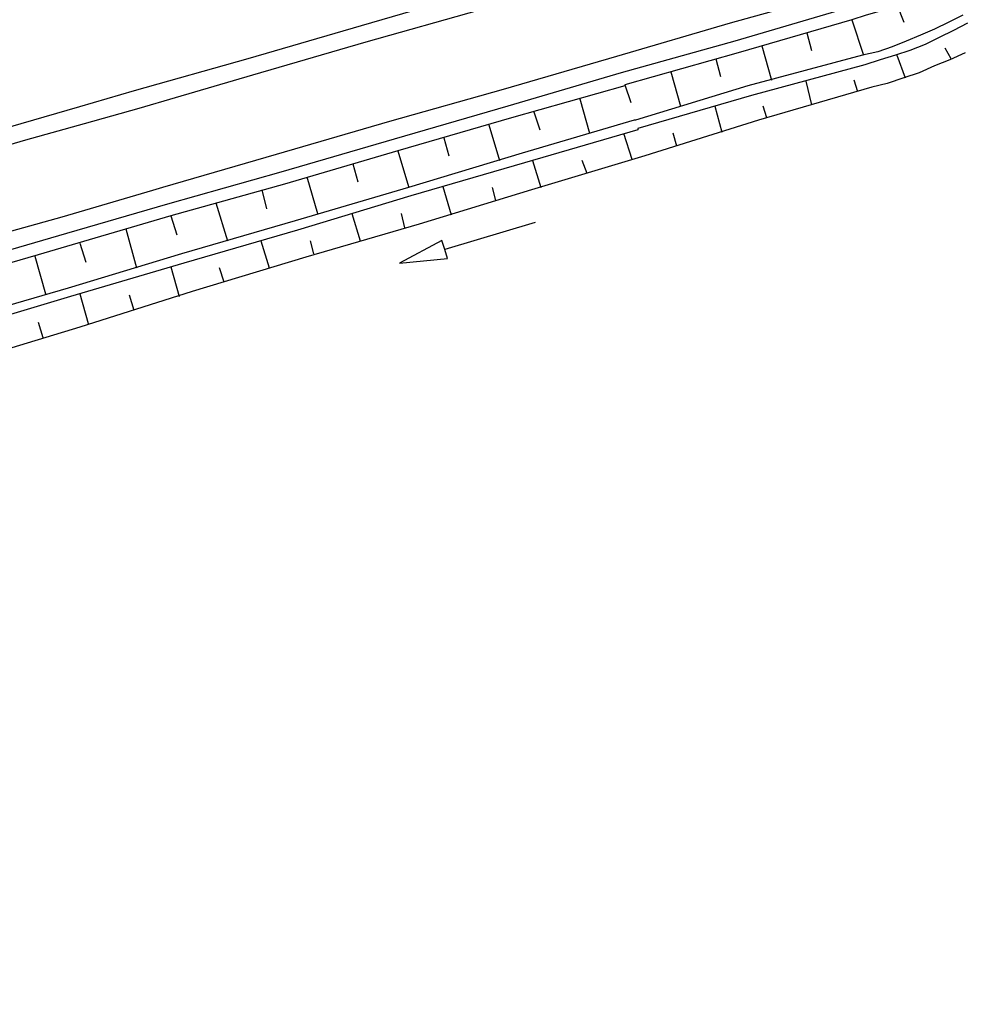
# Model space of a CAD drawing. Extents: x 446005 to 446745, y 447032 to 448234.
# Tile 105 of 127: x 446174 to 446214, y 447737 to 447779. Entities that reach past the tile are written whole.
import ezdxf

# ---------------------------------------------------------------- set-up
doc = ezdxf.new("R2010")
doc.units = 0
doc.header["$LTSCALE"] = 2
doc.header["$MEASUREMENT"] = 0
doc.linetypes.add('AUSGEZOGEN', pattern=[0])
for name, color, linetype in [('DB-Wegböschungen', 15, 'CONTINUOUS'), ('DB-Wege', 15, 'CONTINUOUS'), ('FBRTOP', 250, 'AUSGEZOGEN'), ('LAERMWAND', 1, 'AUSGEZOGEN')]:
    doc.layers.add(name, color=color, linetype=linetype)

msp = doc.modelspace()

# ---------------------------------------------------------------- linework, layer by layer
at = {"layer": 'DB-Wegböschungen', "linetype": 'Continuous'}
for points in [[(446214.04, 447780.852), (446213.54, 447780.502), (446213.04, 447780.202), (446212.49, 447779.952), (446211.94, 447779.652), (446211.39, 447779.402), (446210.84, 447779.202), (446210.29, 447778.952), (446209.74, 447778.802), (446209.14, 447778.602), (446204.34, 447777.202), (446199.54, 447775.852), (446199.54, 447775.802), (446194.74, 447774.452), (446189.94, 447773.052), (446185.14, 447771.652), (446180.34, 447770.302), (446174.726, 447768.664)], [(446211.04, 447779.252), (446211.34, 447778.502)], [(446213.84, 447778.802), (446213.24, 447778.502), (446212.64, 447778.202), (446212.04, 447777.952), (446211.44, 447777.702), (446210.84, 447777.452), (446210.24, 447777.252), (446209.59, 447777.102), (446204.74, 447775.802), (446199.99, 447774.352), (446199.94, 447774.352), (446195.19, 447772.952), (446190.39, 447771.502), (446185.59, 447770.102), (446180.79, 447768.702), (446175.99, 447767.252), (446171.19, 447765.852)], [(446214.04, 447778.452), (446213.44, 447778.152), (446212.84, 447777.852), (446212.24, 447777.552), (446211.59, 447777.302), (446210.99, 447777.102), (446210.34, 447776.902), (446209.69, 447776.702), (446204.89, 447775.402), (446200.09, 447774.002), (446200.09, 447773.952), (446195.29, 447772.552), (446190.49, 447771.152), (446185.69, 447769.702), (446180.89, 447768.302), (446176.09, 447766.902), (446171.29, 447765.452)], [(446209.14, 447778.602), (446209.64, 447777.102)], [(446207.24, 447778.052), (446207.44, 447777.302)], [(446213.94, 447777.202), (446213.29, 447776.902), (446212.64, 447776.652), (446211.99, 447776.352), (446211.34, 447776.152), (446210.64, 447775.902), (446209.99, 447775.752), (446205.19, 447774.352), (446200.39, 447772.852), (446195.59, 447771.402), (446190.84, 447769.952), (446186.04, 447768.552), (446181.24, 447767.102), (446176.49, 447765.602), (446171.69, 447764.152)], [(446205.34, 447777.502), (446205.74, 447776.052)], [(446213.34, 447776.952), (446213.09, 447777.402)], [(446203.39, 447776.952), (446203.59, 447776.202)], [(446211.04, 447777.102), (446211.39, 447776.152)], [(446201.49, 447776.402), (446201.89, 447774.952)], [(446207.19, 447776.002), (446207.44, 447775.002)], [(446209.39, 447775.552), (446209.24, 447776.052)], [(446199.54, 447775.852), (446199.79, 447775.102)], [(446197.64, 447775.252), (446198.04, 447773.802)], [(446195.69, 447774.702), (446195.94, 447773.952)], [(446203.34, 447774.952), (446203.64, 447773.852)], [(446205.54, 447774.452), (446205.39, 447774.952)], [(446193.79, 447774.152), (446194.24, 447772.652)], [(446191.89, 447773.602), (446192.09, 447772.852)], [(446199.49, 447773.802), (446199.84, 447772.702)], [(446201.74, 447773.252), (446201.59, 447773.802)], [(446189.94, 447773.052), (446190.39, 447771.552)], [(446195.64, 447772.652), (446195.99, 447771.502)], [(446197.94, 447772.102), (446197.74, 447772.652)], [(446188.04, 447772.502), (446188.24, 447771.752)], [(446186.09, 447771.952), (446186.54, 447770.402)], [(446184.19, 447771.402), (446184.39, 447770.602)], [(446191.84, 447771.552), (446192.19, 447770.352)], [(446194.09, 447770.952), (446193.94, 447771.502)], [(446182.24, 447770.852), (446182.74, 447769.252)], [(446180.34, 447770.302), (446180.59, 447769.502)], [(446187.991, 447770.402), (446188.34, 447769.252)], [(446190.24, 447769.802), (446190.09, 447770.402)], [(446178.44, 447769.752), (446178.89, 447768.102)], [(446195.752, 447770.03), (446191.92, 447768.884), (446191.806, 447769.267), (446190.004, 447768.31), (446192.035, 447768.5), (446191.92, 447768.884)], [(446176.49, 447769.152), (446176.74, 447768.352)], [(446184.14, 447769.252), (446184.49, 447768.102)], [(446186.39, 447768.702), (446186.24, 447769.252)], [(446174.726, 447768.664), (446170.74, 447767.502), (446165.89, 447766.102), (446161.09, 447764.752), (446156.29, 447763.352), (446151.49, 447761.952), (446146.69, 447760.601), (446141.89, 447759.201), (446137.09, 447757.801), (446132.29, 447756.401), (446127.49, 447755.051), (446122.69, 447753.651), (446119.629, 447752.758)], [(446174.59, 447768.602), (446175.04, 447767.002)], [(446180.34, 447768.152), (446180.69, 447766.902)], [(446182.59, 447767.502), (446182.39, 447768.102)], [(446176.49, 447767.002), (446176.84, 447765.752)], [(446178.79, 447766.302), (446178.59, 447766.952)], [(446174.94, 447765.152), (446174.74, 447765.802)]]:
    msp.add_lwpolyline(points, dxfattribs=at)
at = {"layer": 'DB-Wege', "linetype": 'Continuous'}
for points in [[(446214.24, 447782.552), (446213.79, 447782.202), (446213.34, 447781.902), (446212.89, 447781.602), (446212.39, 447781.352), (446211.89, 447781.052), (446211.39, 447780.802), (446210.89, 447780.602), (446210.39, 447780.352), (446209.89, 447780.152), (446209.34, 447780.002), (446208.79, 447779.802), (446203.99, 447778.452), (446199.19, 447777.052), (446194.39, 447775.652), (446189.59, 447774.302), (446184.79, 447772.902), (446179.99, 447771.502), (446179.56, 447771.376)], [(446213.24, 447780.952), (446212.74, 447780.702), (446212.24, 447780.402), (446211.74, 447780.152), (446211.19, 447779.902), (446210.64, 447779.652), (446210.14, 447779.452), (446209.59, 447779.252), (446208.99, 447779.102), (446204.19, 447777.702), (446199.39, 447776.352), (446194.59, 447774.952), (446189.79, 447773.552), (446184.99, 447772.152), (446180.19, 447770.802), (446179.759, 447770.676)], [(446193.19, 447779.752), (446188.39, 447778.352), (446183.59, 447776.952), (446178.79, 447775.602), (446176.471, 447774.925)], [(446193.39, 447779.002), (446188.59, 447777.652), (446183.79, 447776.252), (446180.523, 447775.299)], [(446180.523, 447775.299), (446178.99, 447774.852), (446176.677, 447774.201)], [(446176.471, 447774.925), (446173.99, 447774.202), (446169.19, 447772.802), (446164.39, 447771.452), (446159.59, 447770.052), (446154.79, 447768.652), (446149.99, 447767.251), (446145.19, 447765.901), (446140.34, 447764.501), (446135.54, 447763.101), (446130.74, 447761.701), (446125.94, 447760.351), (446121.14, 447758.951), (446118.101, 447758.065)], [(446176.677, 447774.201), (446174.19, 447773.502), (446169.39, 447772.102), (446164.59, 447770.702), (446159.79, 447769.302), (446154.99, 447767.952), (446150.19, 447766.551), (446145.39, 447765.151), (446140.59, 447763.801), (446135.79, 447762.401), (446130.94, 447761.001), (446126.14, 447759.601), (446121.34, 447758.251), (446118.303, 447757.365)], [(446179.56, 447771.376), (446175.72, 447770.256)], [(446179.759, 447770.676), (446175.919, 447769.556)], [(446175.72, 447770.256), (446170.34, 447768.752), (446165.54, 447767.352), (446160.74, 447765.952), (446155.94, 447764.552), (446151.14, 447763.202), (446146.34, 447761.801), (446141.54, 447760.401), (446136.74, 447759.051), (446131.94, 447757.651), (446127.14, 447756.251), (446122.34, 447754.851), (446119.273, 447753.989)], [(446175.919, 447769.556), (446170.59, 447768.002), (446165.79, 447766.602), (446160.94, 447765.252), (446156.14, 447763.852), (446151.34, 447762.452), (446146.54, 447761.101), (446141.74, 447759.701), (446136.94, 447758.301), (446132.14, 447756.901), (446127.34, 447755.551), (446122.54, 447754.151), (446119.483, 447753.26)]]:
    msp.add_lwpolyline(points, dxfattribs=at)
at = {"layer": 'FBRTOP'}
msp.add_lwpolyline([(446363.327, 447740.448, 0.000002), (446366.277, 447717.758, 0.000326)], format="xyb", dxfattribs=at)
at = {"layer": 'LAERMWAND'}
msp.add_lwpolyline([(446276.561, 447983.165, -0.018115), (446271.266, 447979.393, -0.004007), (446269.264, 447978.096, -0.016869), (446268.775, 447977.808, -0.002425), (446267.125, 447976.918, -0.001483), (446264.415, 447975.485, -0.000416), (446256.131, 447971.143, -0.002386), (446254.683, 447970.394, -0.000045), (446254.585, 447970.344, -0.000001), (446246.414, 447966.171, -0.000041), (446244.534, 447965.211, -0.000018), (446240.205, 447963.001)], format="xyb", dxfattribs=at)

doc.saveas('drawing.dxf')
